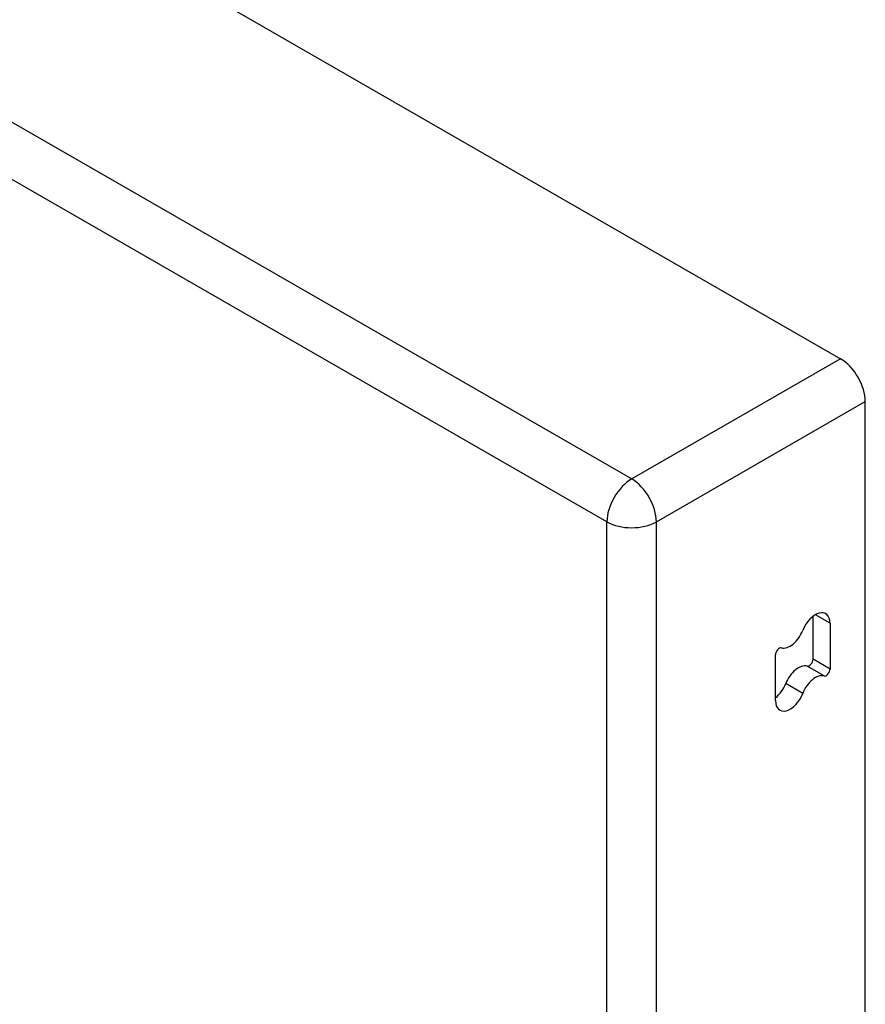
# Model space of a CAD drawing. Header units: inches. Extents: x 435.6 to 512.6, y 167.3 to 237.6.
# Tile 102 of 115: x 510 to 512.4, y 192 to 194.7. Entities that reach past the tile are written whole.
import ezdxf

# ---------------------------------------------------------------- set-up
doc = ezdxf.new("R2010")
doc.units = ezdxf.units.IN
doc.header["$MEASUREMENT"] = 0
doc.layers.add('Visible Edges(ANSI)', color=7, linetype='Continuous', lineweight=25)
doc.layers.add('Visible Tangent Edges(ANSI)', color=7, linetype='Continuous', lineweight=25)

msp = doc.modelspace()

# ---------------------------------------------------------------- linework, layer by layer
at = {"layer": 'Visible Edges(ANSI)'}
for p, q in [((474.4592, 215.6117), (512.3637, 193.784)), ((512.4337, 167.8258), (512.4337, 193.6628)), ((512.2859, 192.934), (512.2859, 193.0556)), ((512.334, 193.0362), (512.334, 192.9064)), ((512.1799, 192.8169), (512.1799, 192.9468))]:
    msp.add_line(p, q, dxfattribs=at)
for centre, major_axis, start_param, end_param in [((512.3637, 193.7031), (-0.0494, 0.0858), 3.928925, 5.499721), ((512.2927, 193.0124), (0.0291, 0.0506), 5.495853, 8.113847), ((512.2212, 193.0189), (-0.0291, -0.0506), 0.150729, 1.830662), ((512.1905, 192.9529), (0.0075, 0.013), 0.150729, 2.354261), ((512.2753, 192.9279), (-0.0075, -0.013), 0.150729, 2.354261), ((512.2446, 192.8619), (0.0291, 0.0506), 0.150729, 1.830662), ((512.3234, 192.9002), (-0.0075, -0.013), 0.150729, 2.354261), ((512.1731, 192.8684), (0.0291, 0.0506), 4.089929, 4.972255), ((512.2927, 192.8342), (0.0291, 0.0506), 0.150729, 1.830662), ((512.2212, 192.8407), (-0.0291, -0.0506), 5.495853, 8.113847)]:
    msp.add_ellipse(centre, major_axis=major_axis, ratio=0.578093, start_param=start_param, end_param=end_param, dxfattribs=at)
at = {"layer": 'Visible Tangent Edges(ANSI)'}
for p, q in [((473.8688, 215.2717), (511.7733, 193.444)), ((511.7033, 193.3228), (473.7988, 215.1505)), ((512.3637, 193.784), (511.7733, 193.444)), ((511.8433, 193.3228), (512.4337, 193.6628)), ((511.7033, 167.3902), (511.7033, 193.3228)), ((511.8433, 167.3902), (511.8433, 193.3228)), ((512.334, 193.0362), (512.2925, 193.0601)), ((512.334, 192.9064), (512.2859, 192.934)), ((512.3171, 192.8867), (512.269, 192.9144)), ((512.2569, 192.8374), (512.2088, 192.8651))]:
    msp.add_line(p, q, dxfattribs=at)
for major_axis, ratio, start_param, end_param in [((0.0494, 0.0858), 0.578093, 0.783464, 2.354261), ((-0.0494, 0.0858), 0.578093, 3.928925, 5.499721), ((-0.099, 0), 0.575862, 0.785398, 2.356194)]:
    msp.add_ellipse((511.7733, 193.3631), major_axis=major_axis, ratio=ratio, start_param=start_param, end_param=end_param, dxfattribs=at)

doc.saveas('drawing.dxf')
